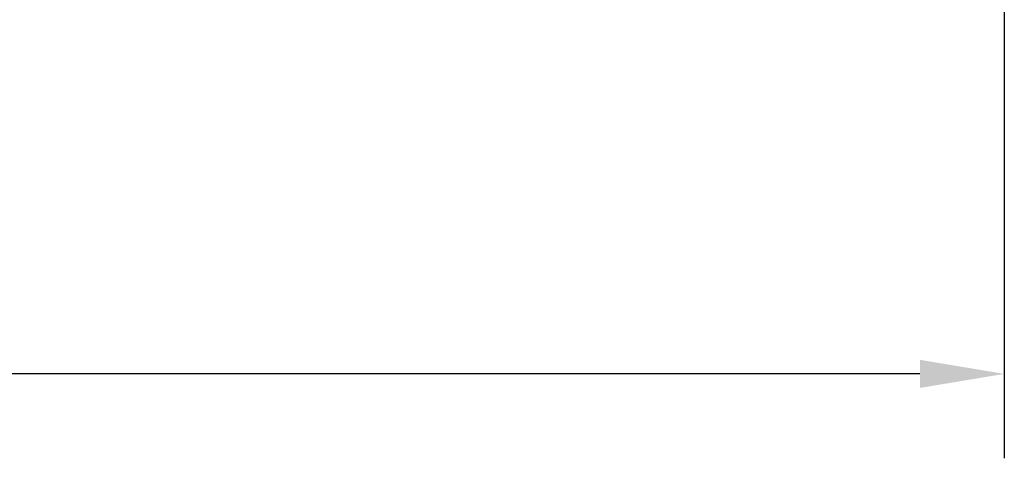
# Model space of a CAD drawing. Header units: inches. Extents: x -13.9 to 83.8, y -28.8 to 34.3.
# Tile 36 of 90: x 14.2 to 21.6, y 7.6 to 10.8. Entities that reach past the tile are written whole.
import ezdxf

# ---------------------------------------------------------------- set-up
doc = ezdxf.new("R2010")
doc.units = ezdxf.units.IN
doc.header["$MEASUREMENT"] = 0
doc.layers.add('DIMS', color=4, linetype='Continuous')
doc.styles.get("Standard").update_dxf_attribs({"font": 'arial.ttf', "height": 0.6322})
doc.dimstyles.get("Standard").update_dxf_attribs({"dimtxt": 0.6322, "dimasz": 0.6322, "dimexe": 0.6322, "dimexo": 0.125, "dimgap": 0.09, "dimtad": 0, "dimtih": 1, "dimtoh": 1, "dimzin": 0, "dimdsep": 46, "dimtxsty": 'Standard', "dimcen": 0.09, "dimadec": 0, "dimazin": 0, "dimtfac": 1, "dimtofl": 0, "dimtmove": 0, "dimatfit": 3, "dimfxl": 1, "dimtolj": 1, "dimtzin": 0, "dimarcsym": 0})

# ---------------------------------------------------------------- blocks, each defined once
blk = doc.blocks.new('*D49')
at = {"layer": 'Defpoints', "color": 0, "transparency": 16777216}
for p in [(0.4601, 14.9093), (21.6045, 11.3603), (21.6045, 8.1824)]:
    blk.add_point(p, dxfattribs=at)
at = {"layer": 'DIMS', "color": 0, "lineweight": -2, "transparency": 16777216}
for p, q in [((0.4601, 14.7843), (0.4601, 7.5502)), ((21.6045, 11.2353), (21.6045, 7.5502)), ((1.0923, 8.1824), (10.3752, 8.1824)), ((20.9723, 8.1824), (11.6894, 8.1824))]:
    blk.add_line(p, q, dxfattribs=at)
at = {"layer": 'DIMS', "color": 0, "transparency": 16777216}
for points in [[(1.0923, 8.2878), (1.0923, 8.077), (0.4601, 8.1824)], [(20.9723, 8.2878), (20.9723, 8.077), (21.6045, 8.1824)]]:
    blk.add_solid(points, dxfattribs=at)
at = {"layer": 'DIMS', "color": 0, "transparency": 16777216, "insert": (11.0323, 8.1824), "char_height": 0.6322, "attachment_point": 5}
blk.add_mtext('\\A1;"A"', dxfattribs=at)

msp = doc.modelspace()

# ---------------------------------------------------------------- dimensions: what is measured, and where the dimension line sits
at = {"layer": 'DIMS'}
dim = msp.add_linear_dim(base=(21.6045, 8.1824), p1=(0.4601, 14.9093), p2=(21.6045, 11.3603), text='"A"', dimstyle='Standard', override={"dimpost": '"'}, dxfattribs=at)
dim.commit()
dim.dimension.update_dxf_attribs({"geometry": '*D49', "text_midpoint": (11.0323, 8.1824)})

doc.saveas('drawing.dxf')
